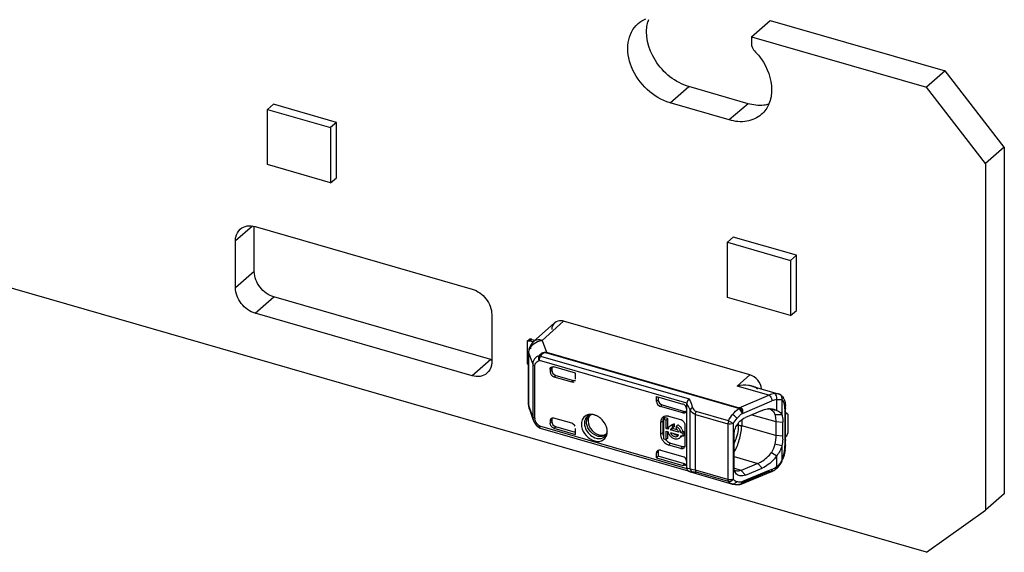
# Model space of a CAD drawing. Header units: millimetres. Extents: x 0 to 210, y 0 to 297.
# Tile 35 of 49: x 131.45 to 134.34, y 211.21 to 212.77. Entities that reach past the tile are written whole.
import ezdxf

# ---------------------------------------------------------------- set-up
doc = ezdxf.new("R2010")
doc.units = ezdxf.units.MM
doc.header["$LTSCALE"] = 19.36
doc.layers.get('0').update_dxf_attribs({"linetype": 'CONTINUOUS'})

msp = doc.modelspace()

# ---------------------------------------------------------------- linework, layer by layer
at = {"color": 7, "linetype": 'Continuous'}
for p, q in [((133.597889, 212.721439), (133.652889, 212.76907)), ((133.652889, 212.76907), (134.165287, 212.621154)), ((133.597889, 212.721439), (134.110287, 212.573522)), ((133.597889, 212.721439), (133.597889, 212.699788)), ((134.165287, 212.621154), (134.110287, 212.573522)), ((134.338492, 212.397949), (134.165287, 212.621154)), ((133.587936, 212.525126), (133.414732, 212.575126)), ((134.283492, 212.350317), (134.110287, 212.573522)), ((132.19758, 212.523304), (132.180247, 212.508293)), ((132.382332, 212.469971), (132.19758, 212.523304)), ((133.532936, 212.477495), (133.359732, 212.527495)), ((132.180247, 212.508293), (132.364999, 212.45496)), ((132.180247, 212.346635), (132.180247, 212.508293)), ((132.382332, 212.469971), (132.364999, 212.45496)), ((132.364999, 212.45496), (132.364999, 212.293302)), ((132.382332, 212.308313), (132.382332, 212.469971)), ((134.110287, 211.210976), (129.989449, 212.400559)), ((134.338492, 212.397949), (134.283492, 212.350317)), ((134.338492, 212.397949), (134.338492, 211.381812)), ((132.364999, 212.293302), (132.180247, 212.346635)), ((134.283492, 212.350317), (134.283492, 211.334181)), ((132.364999, 212.293302), (132.382332, 212.308313)), ((132.141674, 212.033299), (132.141674, 212.1653)), ((132.144409, 212.1653), (132.779495, 211.981967)), ((132.086674, 211.985668), (132.086674, 212.124232)), ((133.54473, 212.134416), (133.527397, 212.119404)), ((133.527397, 212.119404), (133.712149, 212.066071)), ((133.527397, 211.957746), (133.527397, 212.119404)), ((133.729482, 212.081082), (133.54473, 212.134416)), ((133.729482, 212.081082), (133.712149, 212.066071)), ((133.729482, 211.919424), (133.729482, 212.081082)), ((133.712149, 212.066071), (133.712149, 211.904413)), ((132.834495, 211.775564), (132.199409, 211.958898)), ((133.712149, 211.904413), (133.527397, 211.957746)), ((132.779495, 211.727933), (132.144409, 211.911266)), ((132.83723, 211.907566), (132.83723, 211.769001)), ((133.712149, 211.904413), (133.729482, 211.919424)), ((133.570751, 211.62016), (133.570987, 211.617748)), ((133.570991, 211.617473), (133.572363, 211.620542)), ((133.572363, 211.620542), (133.573, 211.623626)), ((133.570895, 211.418099), (133.571554, 211.417419)), ((133.567347, 211.410947), (133.56807, 211.411485)), ((133.56801, 211.41116), (133.568837, 211.411783)), ((133.56807, 211.411485), (133.568749, 211.412185)), ((133.568749, 211.412185), (133.569504, 211.413265)), ((133.568837, 211.411783), (133.569619, 211.412727)), ((134.338492, 211.381812), (134.283492, 211.334181)), ((134.110287, 211.210976), (134.283492, 211.334181))]:
    msp.add_line(p, q, dxfattribs=at)
at = {"color": 9, "linetype": 'Continuous'}
for p, q in [((133.359732, 212.527495), (133.414732, 212.575126)), ((133.587936, 212.525126), (133.532936, 212.477495)), ((132.086674, 212.124232), (132.136136, 212.167067)), ((132.141674, 212.033299), (132.086674, 211.985668)), ((132.144409, 211.911266), (132.199409, 211.958898)), ((132.954916, 211.834621), (132.949916, 211.830291)), ((132.985174, 211.831793), (132.99723, 211.797216)), ((132.945925, 211.793747), (132.957131, 211.761973)), ((132.945925, 211.640154), (132.945925, 211.793747)), ((133.560904, 211.63251), (132.995772, 211.795649)), ((132.99723, 211.797216), (133.562358, 211.634077)), ((132.834495, 211.775564), (132.779495, 211.727933)), ((133.408293, 211.64781), (132.976736, 211.77239)), ((132.980439, 211.785941), (133.41535, 211.660394)), ((132.957131, 211.761973), (132.957131, 211.608381)), ((132.963595, 211.603951), (132.963595, 211.75717)), ((133.007914, 211.746012), (133.012914, 211.750342)), ((133.012914, 211.744266), (133.007914, 211.739936)), ((133.019461, 211.725056), (133.024461, 211.729386)), ((133.076345, 211.714408), (133.071345, 211.710078)), ((133.556379, 211.698109), (133.593335, 211.730673)), ((133.66539, 211.676146), (133.666337, 211.675664)), ((133.562358, 211.634077), (133.649193, 211.671316)), ((133.671885, 211.626326), (133.671885, 211.658265)), ((133.67589, 211.6756), (133.675948, 211.675583)), ((133.681538, 211.673176), (133.67958, 211.673969)), ((133.681672, 211.672342), (133.67958, 211.673969)), ((133.686729, 211.658152), (133.686729, 211.614896)), ((132.957131, 211.608381), (132.945925, 211.640154)), ((133.331311, 211.638505), (133.336311, 211.642684)), ((133.401664, 211.623818), (133.396664, 211.619639)), ((133.418058, 211.45568), (133.418058, 211.62809)), ((133.530322, 211.596114), (133.435646, 211.623445)), ((133.561626, 211.633358), (133.560904, 211.63251)), ((133.695918, 211.631221), (133.695918, 211.522638)), ((132.957475, 211.607853), (132.957131, 211.608567)), ((132.963595, 211.603951), (132.961279, 211.604821)), ((133.007914, 211.595598), (133.012914, 211.599929)), ((133.012914, 211.593853), (133.007914, 211.589523)), ((133.331629, 211.591639), (133.338156, 211.595529)), ((133.434163, 211.614906), (133.528841, 211.587575)), ((133.434163, 211.451438), (133.434163, 211.614906)), ((133.544078, 211.588239), (133.530322, 211.596113)), ((133.571465, 211.617948), (133.565254, 211.61324)), ((133.569424, 211.59958), (133.569424, 211.581719)), ((133.598604, 211.613878), (133.669125, 211.593929)), ((133.669125, 211.593929), (133.689857, 211.591888)), ((132.976736, 211.581146), (133.408293, 211.456566)), ((132.97915, 211.574363), (132.979707, 211.574116)), ((133.413181, 211.449087), (132.980439, 211.574009)), ((133.019461, 211.574627), (133.024461, 211.578988)), ((133.338156, 211.560888), (133.331629, 211.556998)), ((133.528841, 211.587575), (133.528841, 211.424107)), ((133.544078, 211.588239), (133.544078, 211.424774)), ((133.559233, 211.582415), (133.554323, 211.581832)), ((133.559244, 211.589284), (133.559242, 211.583365)), ((133.569424, 211.581719), (133.569381, 211.580128)), ((133.669125, 211.553514), (133.569424, 211.581719)), ((133.689857, 211.551473), (133.669125, 211.553514)), ((133.35625, 211.52527), (133.36125, 211.531127)), ((133.395891, 211.521127), (133.390891, 211.51527)), ((133.403965, 211.52457), (133.404434, 211.525214)), ((133.686728, 211.523012), (133.686728, 211.47979)), ((133.695522, 211.514358), (133.695918, 211.522638)), ((133.547015, 211.491797), (133.616322, 211.471185)), ((133.671886, 211.461996), (133.671886, 211.493926)), ((133.401649, 211.470103), (133.396649, 211.465743)), ((133.415417, 211.448442), (133.414307, 211.448762)), ((133.418058, 211.455678), (133.415073, 211.455757)), ((133.415417, 211.448442), (133.419131, 211.446766)), ((133.418058, 211.45568), (133.431724, 211.452131)), ((133.432774, 211.446129), (133.435647, 211.445463)), ((133.528841, 211.424107), (133.434163, 211.451438)), ((133.530322, 211.418132), (133.435647, 211.445463)), ((133.54607, 211.459818), (133.547075, 211.458685)), ((133.567407, 211.450835), (133.546516, 211.457048)), ((133.649192, 211.447266), (133.572683, 211.415872)), ((133.629349, 211.4577), (133.616323, 211.471184)), ((133.657829, 211.453955), (133.660216, 211.454921)), ((133.569424, 211.413734), (133.570635, 211.416606)), ((133.542726, 211.411072), (133.542815, 211.411046)), ((133.566213, 211.410589), (133.567922, 211.411793)), ((133.567922, 211.411793), (133.568716, 211.412678))]:
    msp.add_line(p, q, dxfattribs=at)
at = {"color": 6, "linetype": 'Continuous'}
for p, q in [((132.958573, 211.827151), (133.021236, 211.883491)), ((133.047847, 211.888142), (132.985174, 211.831793)), ((133.593335, 211.730673), (133.047847, 211.888142)), ((132.941256, 211.829904), (132.947923, 211.835677)), ((132.941256, 211.829904), (132.941256, 211.763509)), ((132.948545, 211.835732), (132.947923, 211.835677)), ((132.949916, 211.830291), (132.958744, 211.827742)), ((132.954916, 211.834621), (132.963973, 211.832006)), ((132.945318, 211.643441), (132.945318, 211.797407)), ((133.007914, 211.746027), (133.007914, 211.739936)), ((133.012914, 211.750342), (133.012914, 211.744266)), ((133.08297, 211.735907), (133.019461, 211.754241)), ((133.08297, 211.718269), (133.08297, 211.735907)), ((133.019461, 211.725056), (133.071421, 211.710056)), ((133.024461, 211.729386), (133.076345, 211.714408)), ((133.556378, 211.698109), (133.557059, 211.69825)), ((133.649193, 211.671316), (133.556379, 211.698109)), ((133.599484, 211.697657), (133.675948, 211.675583)), ((133.319683, 211.653154), (133.319683, 211.667559)), ((133.319683, 211.653154), (133.324835, 211.65744)), ((133.319759, 211.667552), (133.396664, 211.645352)), ((133.324835, 211.666087), (133.324835, 211.65744)), ((133.408293, 211.64781), (133.408211, 211.64677)), ((133.571465, 211.617948), (133.657828, 211.654509)), ((133.676728, 211.675345), (133.675889, 211.6756)), ((132.947637, 211.630018), (132.959009, 211.598151)), ((133.396664, 211.619639), (133.331311, 211.638505)), ((133.336311, 211.642684), (133.401664, 211.623818)), ((133.397891, 211.644918), (133.396664, 211.645352)), ((133.400333, 211.643599), (133.397891, 211.644918)), ((133.402681, 211.641741), (133.400333, 211.643599)), ((133.408138, 211.631679), (133.407565, 211.634237)), ((133.408211, 211.630471), (133.408138, 211.631679)), ((133.408211, 211.457653), (133.408211, 211.64677)), ((133.629285, 211.626865), (133.580317, 211.606138)), ((133.67197, 211.62659), (133.656652, 211.627917)), ((133.696661, 211.618092), (133.697191, 211.618874)), ((133.697191, 211.618874), (133.697578, 211.61983)), ((133.697578, 211.61983), (133.697702, 211.620753)), ((133.697705, 211.620753), (133.697705, 211.634555)), ((132.961488, 211.592571), (132.963276, 211.589514)), ((133.007914, 211.595598), (133.007914, 211.589508)), ((133.010731, 211.602346), (133.009696, 211.601228)), ((133.012914, 211.599929), (133.012914, 211.593853)), ((133.071421, 211.588813), (133.019461, 211.603812)), ((133.129173, 211.614847), (133.124122, 211.614744)), ((133.331629, 211.591639), (133.331629, 211.556998)), ((133.338156, 211.595529), (133.338156, 211.560888)), ((133.345036, 211.604743), (133.340036, 211.600413)), ((133.347686, 211.598205), (133.340036, 211.600413)), ((133.340036, 211.600413), (133.340036, 211.543371)), ((133.342903, 211.609181), (133.341236, 211.60838)), ((133.352686, 211.602535), (133.345036, 211.604743)), ((133.352686, 211.602535), (133.347686, 211.598205)), ((133.347686, 211.573509), (133.347686, 211.598205)), ((133.352686, 211.577839), (133.352686, 211.602535)), ((133.390891, 211.599153), (133.35625, 211.609153)), ((133.392369, 211.598636), (133.390891, 211.599153)), ((133.395212, 211.597148), (133.392369, 211.598636)), ((133.666317, 211.614914), (133.686731, 211.614989)), ((133.669125, 211.593929), (133.669125, 211.553514)), ((133.689857, 211.551473), (133.689857, 211.591888)), ((133.701365, 211.618177), (133.696661, 211.614104)), ((133.696661, 211.618092), (133.696661, 211.537263)), ((133.704698, 211.615291), (133.701365, 211.618177)), ((133.704698, 211.615291), (133.704698, 211.560442)), ((132.963276, 211.589514), (132.965351, 211.586515)), ((132.973177, 211.578101), (132.975025, 211.576546)), ((132.979705, 211.574109), (132.980439, 211.574009)), ((133.019461, 211.574627), (133.08297, 211.556294)), ((133.08297, 211.562098), (133.024461, 211.578988)), ((133.08297, 211.556294), (133.08297, 211.573932)), ((133.175605, 211.56123), (133.175749, 211.564469)), ((133.347686, 211.573509), (133.352686, 211.577839)), ((133.353598, 211.571802), (133.347686, 211.573509)), ((133.347686, 211.565859), (133.353598, 211.564152)), ((133.347686, 211.541163), (133.347686, 211.565859)), ((133.354724, 211.57725), (133.352686, 211.577839)), ((133.352686, 211.545493), (133.352686, 211.564152)), ((133.353598, 211.571802), (133.354812, 211.572854)), ((133.355748, 211.557758), (133.354114, 211.561992)), ((133.360744, 211.581292), (133.363815, 211.58236)), ((133.360768, 211.569732), (133.365768, 211.574062)), ((133.384617, 211.562848), (133.360768, 211.569732)), ((133.360768, 211.562082), (133.384617, 211.555198)), ((133.362972, 211.583793), (133.361652, 211.58265)), ((133.380717, 211.569747), (133.365768, 211.574062)), ((133.372914, 211.587053), (133.367914, 211.582723)), ((133.367914, 211.575419), (133.367914, 211.582723)), ((133.372914, 211.57975), (133.367914, 211.575419)), ((133.372914, 211.57975), (133.372914, 211.587053)), ((133.377471, 211.579964), (133.382471, 211.584294)), ((133.377471, 211.579964), (133.377471, 211.572661)), ((133.377471, 211.572661), (133.378375, 211.573444)), ((133.385831, 211.563899), (133.384617, 211.562848)), ((133.396787, 211.565108), (133.391787, 211.560778)), ((133.402771, 211.56338), (133.396787, 211.565108)), ((133.402771, 211.56338), (133.397771, 211.55905)), ((133.402771, 211.555731), (133.402771, 211.56338)), ((133.403965, 211.52457), (133.403965, 211.582305)), ((133.340036, 211.543371), (133.347686, 211.541163)), ((133.352686, 211.545493), (133.347686, 211.541163)), ((133.392413, 211.549797), (133.390631, 211.548253)), ((133.397771, 211.55905), (133.391787, 211.560778)), ((133.391787, 211.553128), (133.397771, 211.5514)), ((133.397771, 211.5514), (133.397771, 211.55905)), ((133.397771, 211.5514), (133.402771, 211.555731)), ((133.547015, 211.458725), (133.547015, 211.556871)), ((133.696661, 211.547709), (133.701365, 211.551782)), ((133.697702, 211.539773), (133.697536, 211.538759)), ((133.697705, 211.525971), (133.697705, 211.537263)), ((133.701365, 211.551782), (133.698866, 211.550557)), ((133.701365, 211.551782), (133.704698, 211.560442)), ((133.319683, 211.50227), (133.324835, 211.506556)), ((133.324835, 211.506556), (133.324835, 211.492262)), ((133.325584, 211.510307), (133.32492, 211.507912)), ((133.331311, 211.510316), (133.396664, 211.49145)), ((133.390891, 211.51527), (133.35625, 211.52527)), ((133.36125, 211.531127), (133.395891, 211.521127)), ((133.656652, 211.503692), (133.671963, 211.493886)), ((133.686733, 211.522997), (133.666306, 211.527644)), ((133.319683, 211.487976), (133.319683, 211.50227)), ((133.319683, 211.487976), (133.324835, 211.492262)), ((133.319683, 211.487961), (133.396652, 211.465742)), ((133.401649, 211.470103), (133.324759, 211.492299)), ((133.397891, 211.491017), (133.396664, 211.49145)), ((133.400334, 211.489697), (133.397891, 211.491017)), ((133.408211, 211.476568), (133.408138, 211.477776)), ((133.684745, 211.472305), (133.686964, 211.476788)), ((133.686964, 211.476788), (133.687477, 211.477969)), ((133.408137, 211.472684), (133.40757, 211.470352)), ((133.408211, 211.457653), (133.408293, 211.456566)), ((133.413175, 211.449065), (133.414215, 211.448676)), ((133.413233, 211.449051), (133.414618, 211.448428)), ((133.414215, 211.448676), (133.415417, 211.448442)), ((133.414618, 211.448428), (133.418303, 211.447021)), ((133.418303, 211.447021), (133.419799, 211.446557)), ((133.419797, 211.446558), (133.542726, 211.411072)), ((133.547111, 211.456167), (133.547015, 211.458725)), ((133.550869, 211.449736), (133.547948, 211.45087)), ((133.616322, 211.471185), (133.567407, 211.450835)), ((133.567409, 211.450837), (133.580341, 211.437266)), ((133.5675, 211.410906), (133.654318, 211.446525)), ((133.647005, 211.449518), (133.571465, 211.418048)), ((133.580341, 211.437266), (133.629349, 211.4577)), ((133.657829, 211.453955), (133.647005, 211.449518)), ((133.671447, 211.45654), (133.672901, 211.457706)), ((133.672901, 211.457706), (133.676266, 211.460809)), ((133.682212, 211.468129), (133.684745, 211.472305)), ((133.564701, 211.410102), (133.566186, 211.410453)), ((133.56611, 211.410431), (133.56709, 211.410763)), ((133.56709, 211.410763), (133.567769, 211.411036)), ((133.567769, 211.411036), (133.568487, 211.411366)), ((133.568487, 211.411366), (133.569442, 211.411903))]:
    msp.add_line(p, q, dxfattribs=at)
at = {"color": 9, "linetype": 'Continuous'}
msp.add_lwpolyline([(132.995772, 211.795649), (132.996012, 211.795946), (132.996254, 211.796229), (132.996496, 211.796498), (132.99674, 211.796752), (132.996985, 211.796991), (132.997231, 211.797216)], dxfattribs=at)
at = {"color": 6, "linetype": 'Continuous'}
for points in [[(133.68239, 211.672699), (133.679658, 211.674199), (133.676728, 211.675345)], [(132.959006, 211.59816), (132.959996, 211.595655), (132.961488, 211.592571)], [(132.965351, 211.586515), (132.967701, 211.583598), (132.970315, 211.580786), (132.973177, 211.578101)], [(133.676266, 211.460809), (133.679377, 211.464289), (133.682212, 211.468129)]]:
    msp.add_lwpolyline(points, dxfattribs=at)
at = {"color": 7, "linetype": 'Continuous'}
for centre, radius, start, end in [((133.388534, 212.738791), 0.097573, 160.594898, 164.175167), ((132.852193, 211.836843), 0.063784, 253.890327, 256.434047), ((133.549163, 211.617188), 0.021664, 31.108855, 34.934424), ((133.548225, 211.616619), 0.022762, 27.403321, 31.11637), ((133.557379, 211.419427), 0.013674, 348.13945, 354.543033), ((133.562213, 211.417457), 0.008782, 349.675041, 2.576072), ((133.564945, 211.414777), 0.004519, 277.26124, 293.678485), ((133.564832, 211.415283), 0.004992, 277.887158, 284.758624), ((133.564905, 211.415014), 0.004713, 284.730042, 301.700435), ((133.565805, 211.414941), 0.004376, 282.361184, 300.181075)]:
    msp.add_arc(centre, radius, start, end, dxfattribs=at)
at = {"color": 6, "linetype": 'Continuous'}
for centre, radius, start, end in [((132.945502, 211.82068), 0.010154, 106.903331, 114.716773), ((132.945588, 211.815333), 0.015571, 73.862021, 79.73687), ((132.942823, 211.79276), 0.043573, 73.885556, 75.318975), ((132.985412, 211.797398), 0.040094, 168.890811, 179.987033), ((132.957076, 211.778737), 0.021958, 223.913754, 228.581424), ((132.956492, 211.77804), 0.02105, 228.519219, 237.933238), ((133.015522, 211.747242), 0.007323, 125.438716, 130.687357), ((133.023268, 211.75033), 0.010353, 172.709496, 180.019385), ((133.016211, 211.74299), 0.011711, 73.884204, 80.425327), ((133.668907, 211.65164), 0.025006, 50.129338, 57.41262), ((133.667985, 211.650558), 0.026426, 42.78939, 50.098765), ((133.6602, 211.644932), 0.036069, 26.348177, 29.068299), ((132.985319, 211.643443), 0.040001, 180.003055, 199.494409), ((133.390698, 211.628496), 0.017832, 28.103416, 32.97807), ((133.3914, 211.62887), 0.017036, 23.142414, 28.106167), ((133.392375, 211.629283), 0.015977, 18.060827, 23.155406), ((133.56725, 211.622636), 0.012387, 112.985535, 118.428978), ((133.637879, 211.596024), 0.036745, 71.196293, 74.458819), ((133.638189, 211.596936), 0.035782, 59.008697, 71.196259), ((133.643476, 211.60671), 0.024686, 51.610297, 57.845667), ((133.645028, 211.608669), 0.022187, 44.787218, 51.609713), ((133.610426, 211.634608), 0.087278, 359.964752, 3.369055), ((133.015517, 211.596884), 0.007262, 125.563357, 131.224759), ((133.02327, 211.599932), 0.010356, 172.903219, 180.018305), ((133.01608, 211.592117), 0.012174, 73.872324, 80.182324), ((133.12665, 211.586753), 0.028093, 101.755123, 108.20272), ((133.145195, 211.596854), 0.025739, 161.702151, 168.163223), ((133.143428, 211.597439), 0.023877, 154.904071, 161.703905), ((133.127051, 211.584807), 0.03008, 95.588333, 101.747099), ((133.142094, 211.598058), 0.022406, 147.789251, 154.892239), ((133.141116, 211.59868), 0.021247, 138.389047, 147.802058), ((133.130877, 211.601974), 0.012197, 120.463922, 129.367341), ((133.127208, 211.578992), 0.035909, 84.200638, 86.863014), ((133.127085, 211.577752), 0.037155, 82.281232, 84.204896), ((133.126885, 211.576325), 0.038596, 78.923029, 82.272364), ((133.126373, 211.573789), 0.041183, 73.894102, 78.901128), ((133.125503, 211.570763), 0.044331, 69.128986, 73.899076), ((133.124402, 211.567879), 0.047418, 64.56396, 69.127656), ((133.122538, 211.564073), 0.051656, 55.885161, 64.510121), ((133.360274, 211.595543), 0.022118, 174.180996, 180.036272), ((133.348269, 211.593703), 0.016274, 118.023301, 125.406675), ((133.348451, 211.593371), 0.016653, 115.674152, 118.041001), ((133.348598, 211.59306), 0.016996, 110.824478, 115.665138), ((133.348785, 211.583326), 0.026884, 73.879937, 78.01527), ((133.385064, 211.580885), 0.019126, 27.941082, 32.9409), ((132.979087, 211.578644), 0.004063, 207.317729, 215.646836), ((133.130086, 211.56362), 0.045724, 10.099365, 14.783894), ((133.141146, 211.564295), 0.034597, 352.232225, 354.918206), ((133.368919, 211.568558), 0.015661, 160.525423, 168.04497), ((133.376261, 211.568445), 0.023067, 190.726536, 192.290379), ((133.377301, 211.568679), 0.024132, 192.306199, 196.086292), ((133.367752, 211.568972), 0.014423, 152.699522, 160.530196), ((133.366259, 211.56989), 0.012662, 115.970146, 135.903937), ((133.369427, 211.566676), 0.009182, 152.83828, 160.561591), ((133.371259, 211.57422), 0.012662, 125.958367, 144.417794), ((133.369053, 211.566868), 0.008762, 145.013234, 152.837689), ((133.368742, 211.567085), 0.008383, 136.906029, 145.012108), ((133.368542, 211.56727), 0.00811, 130.950431, 136.890572), ((133.367166, 211.567279), 0.015449, 95.047073, 102.526222), ((133.367298, 211.565809), 0.016925, 87.914867, 95.054463), ((133.369092, 211.565887), 0.009605, 97.042849, 104.537781), ((133.374092, 211.570217), 0.009605, 97.042849, 104.537781), ((133.364633, 211.556301), 0.026921, 56.279012, 61.518108), ((133.36699, 211.557736), 0.018237, 50.034667, 54.921473), ((133.369774, 211.560875), 0.02664, 57.812615, 61.533909), ((133.367667, 211.557735), 0.017709, 21.641607, 26.535323), ((133.368902, 211.558221), 0.016382, 16.405122, 21.654408), ((133.363551, 211.554428), 0.029032, 26.05852, 36.780736), ((133.365213, 211.555272), 0.027168, 21.740306, 25.999886), ((133.367782, 211.558216), 0.029973, 36.729556, 41.555392), ((133.366511, 211.555787), 0.025772, 16.428863, 21.745166), ((133.368319, 211.556314), 0.023889, 10.76962, 16.44307), ((133.368482, 211.558712), 0.029115, 26.93068, 36.771809), ((133.373009, 211.560562), 0.02421, 12.399413, 16.421534), ((133.374125, 211.560815), 0.023065, 10.727035, 12.381332), ((133.144664, 211.563676), 0.031023, 342.682899, 348.777817), ((133.142686, 211.564081), 0.033042, 348.757048, 352.23858), ((133.368776, 211.56074), 0.037893, 217.814713, 223.726827), ((133.381266, 211.57019), 0.028385, 205.97453, 210.679439), ((133.382093, 211.570681), 0.029347, 210.679701, 215.274943), ((133.378979, 211.567905), 0.019159, 217.176027, 227.06955), ((133.383895, 211.572153), 0.019042, 221.605574, 232.015311), ((133.383175, 211.571244), 0.017882, 232.039616, 237.215407), ((133.376483, 211.558055), 0.008619, 311.034861, 340.538014), ((133.37911, 211.555055), 0.012684, 301.899484, 317.964796), ((133.378896, 211.555242), 0.012968, 317.986494, 326.044415), ((133.378397, 211.555577), 0.01357, 326.048177, 333.637224), ((133.377544, 211.555995), 0.014519, 333.6551, 340.990473), ((133.38411, 211.559385), 0.012684, 301.899484, 317.964796), ((133.376424, 211.556382), 0.015704, 340.986306, 348.040021), ((133.383899, 211.55957), 0.012964, 317.985644, 325.917097), ((133.566779, 211.551579), 0.123079, 355.687438, 359.950889), ((133.694527, 211.539787), 0.003175, 359.749486, 9.710281), ((133.327828, 211.50272), 0.007939, 125.319236, 141.896315), ((133.334278, 211.506647), 0.009443, 172.301461, 179.650526), ((133.328309, 211.500206), 0.010547, 73.889305, 80.507145), ((133.39224, 211.524566), 0.011725, 352.903219, 0.018305), ((133.580652, 211.527289), 0.117101, 352.267745, 354.661064), ((133.58926, 211.526491), 0.108456, 354.657653, 357.212294), ((133.59928, 211.526015), 0.098425, 357.205033, 359.97433), ((133.390695, 211.474593), 0.017835, 28.101624, 32.97569), ((133.391399, 211.474968), 0.017037, 23.140781, 28.104362), ((133.570693, 211.527232), 0.126749, 337.128892, 337.766073), ((133.564398, 211.529726), 0.133519, 337.797673, 343.612406), ((133.400597, 211.472747), 0.007335, 296.755683, 311.08087), ((133.397438, 211.473946), 0.010773, 353.270468, 0.030325), ((133.557047, 211.470387), 0.021555, 253.344661, 259.522066), ((133.628507, 211.509348), 0.067919, 292.333212, 297.784518), ((133.62624, 211.51374), 0.072861, 297.751551, 300.347561), ((133.623618, 211.518143), 0.077986, 300.375309, 305.315639), ((133.620762, 211.522245), 0.082984, 305.287725, 307.643893), ((133.555213, 211.454737), 0.045416, 254.19873, 263.071824), ((133.555613, 211.458241), 0.048942, 263.102173, 271.677269), ((133.555545, 211.461726), 0.052427, 271.639899, 275.788004), ((133.555248, 211.464643), 0.055359, 275.789531, 279.82048)]:
    msp.add_arc(centre, radius, start, end, dxfattribs=at)
at = {"color": 9, "linetype": 'Continuous'}
for centre, radius, start, end in [((132.983548, 211.791507), 0.038085, 143.382362, 153.131899), ((133.676451, 211.663533), 0.010903, 57.093192, 62.186228), ((133.676318, 211.663328), 0.011148, 51.103229, 57.066434), ((133.233396, 211.542622), 0.203488, 29.764396, 30.784712), ((133.234686, 211.543359), 0.202001, 24.80052, 29.764728), ((132.992481, 211.610098), 0.03554, 199.643409, 202.238376), ((132.994098, 211.610764), 0.037289, 202.244637, 205.430725), ((132.982368, 211.60422), 0.018775, 180.820137, 186.222732), ((133.132056, 211.590704), 0.023779, 107.597825, 114.229477), ((133.132353, 211.589805), 0.024727, 105.299611, 107.624898), ((133.62482, 211.540541), 0.093984, 129.329606, 131.595874), ((133.003268, 211.614103), 0.04224, 217.29914, 220.784332), ((133.006973, 211.617298), 0.047131, 220.782662, 227.013542), ((133.005481, 211.615652), 0.04491, 226.974402, 230.203538), ((132.98042, 211.576443), 0.002434, 252.952235, 270.447794), ((133.547419, 211.583367), 0.011825, 355.400779, 359.992576), ((133.157055, 211.571517), 0.021279, 295.485608, 303.157478), ((133.157342, 211.571078), 0.020755, 303.159758, 318.79355), ((133.635791, 211.504628), 0.056668, 332.732747, 334.008931), ((133.579907, 211.524844), 0.115933, 337.131288, 339.370743), ((133.575676, 211.52645), 0.120459, 339.364861, 341.521007), ((133.42433, 211.462247), 0.01633, 251.437966, 253.883902), ((133.423836, 211.460513), 0.014527, 253.859291, 258.082861), ((133.430308, 211.45704), 0.011834, 238.583219, 245.651769), ((133.376739, 211.253998), 0.205621, 73.783188, 74.489954), ((133.630375, 211.515876), 0.068016, 305.201487, 307.611477), ((133.646066, 211.49832), 0.04459, 315.201824, 320.170959), ((133.563395, 211.477281), 0.059779, 274.675781, 277.189549), ((133.556263, 211.420768), 0.014963, 343.849478, 349.242247), ((133.562502, 211.484711), 0.067262, 277.152499, 277.65787), ((133.563723, 211.415633), 0.005623, 275.024628, 288.79107), ((133.56364, 211.415893), 0.005896, 288.795941, 295.873875), ((133.561468, 211.418285), 0.009163, 322.275032, 325.681497), ((133.560632, 211.418853), 0.010174, 325.694264, 329.793881)]:
    msp.add_arc(centre, radius, start, end, dxfattribs=at)
at = {"color": 6, "linetype": 'Continuous'}
for centre, major_axis, ratio, start_param, end_param in [((133.071421, 211.721603), (0.008732, -0.010078), 0.74998365, -0.85734113, -0.18243634), ((133.593335, 211.696031), (-0.026185, 0.030239), 0.75000408, 3.95375145, 5.42617517), ((133.396664, 211.631188), (-0.008727, 0.010082), 0.75001629, -3.99839538, -2.42759905), ((133.699371, 211.614904), (0.016591, -0.00758), 0.20871215, 1.5459568, 1.63155205), ((133.071421, 211.577266), (0.008732, -0.010078), 0.74998365, 7.5410239, 8.56743683)]:
    msp.add_ellipse(centre, major_axis=major_axis, ratio=ratio, start_param=start_param, end_param=end_param, dxfattribs=at)
at = {"color": 7, "linetype": 'Continuous'}
for points in [[(133.265898, 212.759975), (133.272573, 212.765756), (133.280311, 212.770469), (133.288474, 212.773835)], [(133.597889, 212.699788), (133.597889, 212.693715), (133.600479, 212.6875), (133.604194, 212.682695)], [(133.562358, 211.634078), (133.564188, 211.632982), (133.565701, 211.631342), (133.566923, 211.629594)], [(133.571196, 211.630632), (133.569387, 211.633198), (133.565382, 211.635064), (133.562414, 211.63404)], [(133.568432, 211.627095), (133.569554, 211.624931), (133.570356, 211.622565), (133.570751, 211.62016)], [(133.573, 211.623626), (133.573197, 211.626029), (133.572585, 211.628661), (133.571196, 211.630632)], [(133.570895, 211.418099), (133.570733, 211.416412), (133.570264, 211.414703), (133.569418, 211.413236)], [(133.569504, 211.413265), (133.570108, 211.414294), (133.570515, 211.415449), (133.570761, 211.416616)]]:
    msp.add_open_spline(points, degree=3, dxfattribs=at)
for points, knots in [([(133.359732, 212.527495), (133.334864, 212.534673), (133.287951, 212.563301), (133.242804, 212.627879), (133.228791, 212.701623), (133.250173, 212.746357), (133.265898, 212.759975)], [0, 0, 0, 0, 0.26480299, 0.53896999, 0.78717908, 1, 1, 1, 1]), ([(133.414732, 212.575126), (133.374814, 212.586649), (133.30679, 212.640804), (133.284138, 212.728304), (133.29466, 212.765399)], [0, 0, 0, 0, 0.51865971, 1, 1, 1, 1]), ([(133.604194, 212.682695), (133.612318, 212.674654), (133.64031, 212.64162), (133.657067, 212.597713), (133.657067, 212.565792)], [0, 0, 0, 0, 0.26367429, 1, 1, 1, 1]), ([(133.657067, 212.565792), (133.657067, 212.551844), (133.652539, 212.524601), (133.636502, 212.501704), (133.62677, 212.493275)], [0, 0, 0, 0, 0.52000045, 1, 1, 1, 1]), ([(133.648691, 212.523472), (133.644009, 212.522196), (133.623896, 212.518385), (133.602881, 212.520812), (133.587936, 212.525126)], [0, 0, 0, 0, 0.2377985, 1, 1, 1, 1]), ([(133.62677, 212.493275), (133.61505, 212.483125), (133.583295, 212.469163), (133.549497, 212.472714), (133.532936, 212.477495)], [0, 0, 0, 0, 0.47353755, 1, 1, 1, 1]), ([(132.100766, 212.157961), (132.106217, 212.162682), (132.120987, 212.169176), (132.136707, 212.167524), (132.144409, 212.1653)], [0, 0, 0, 0, 0.473538, 1, 1, 1, 1]), ([(132.086674, 212.124232), (132.086674, 212.127574), (132.087663, 212.139921), (132.093923, 212.152035), (132.100766, 212.157961)], [0, 0, 0, 0, 0.26962559, 1, 1, 1, 1]), ([(132.199409, 211.958898), (132.183428, 211.963511), (132.15511, 211.984269), (132.141674, 212.017055), (132.141674, 212.033299)], [0, 0, 0, 0, 0.50591334, 1, 1, 1, 1]), ([(132.144409, 211.911266), (132.128428, 211.915879), (132.10011, 211.936637), (132.086674, 211.969423), (132.086674, 211.985668)], [0, 0, 0, 0, 0.50591334, 1, 1, 1, 1]), ([(132.779495, 211.981967), (132.795475, 211.977354), (132.823793, 211.956596), (132.83723, 211.923811), (132.83723, 211.907566)], [0, 0, 0, 0, 0.50591285, 1, 1, 1, 1]), ([(132.83723, 211.769001), (132.83723, 211.765659), (132.83624, 211.753312), (132.829981, 211.741198), (132.823138, 211.735272)], [0, 0, 0, 0, 0.26962513, 1, 1, 1, 1]), ([(132.823138, 211.735272), (132.817687, 211.730552), (132.802917, 211.724058), (132.787197, 211.725709), (132.779495, 211.727933)], [0, 0, 0, 0, 0.473538, 1, 1, 1, 1]), ([(133.571554, 211.417419), (133.572007, 211.416931), (133.572847, 211.416193), (133.572837, 211.414902), (133.572574, 211.414593)], [0, 0, 0, 0, 0.62152465, 1, 1, 1, 1]), ([(133.569418, 211.413236), (133.569119, 211.412719), (133.568452, 211.411779), (133.567532, 211.411064), (133.567048, 211.410816)], [0, 0, 0, 0, 0.52330325, 1, 1, 1, 1]), ([(133.569619, 211.412727), (133.569917, 211.413173), (133.570433, 211.414186), (133.570744, 211.415278), (133.57085, 211.41586)], [0, 0, 0, 0, 0.47530446, 1, 1, 1, 1])]:
    msp.add_open_spline(points, degree=3, knots=knots, dxfattribs=at)
at = {"color": 6, "linetype": 'Continuous'}
for points, knots in [([(133.021635, 211.88304), (133.017666, 211.879559), (133.013766, 211.872694), (133.013098, 211.865479), (133.013098, 211.863533)], [0, 0, 0, 0, 0.73063843, 1, 1, 1, 1]), ([(133.047968, 211.888107), (133.045543, 211.888815), (133.036517, 211.890517), (133.026623, 211.887415), (133.021635, 211.88304)], [0, 0, 0, 0, 0.27571307, 1, 1, 1, 1]), ([(133.013752, 211.754351), (133.013562, 211.753928), (133.013244, 211.753041), (133.013059, 211.752116), (133.012998, 211.751644)], [0, 0, 0, 0, 0.49316855, 1, 1, 1, 1]), ([(133.599476, 211.697721), (133.596237, 211.698638), (133.582235, 211.701332), (133.567689, 211.700423), (133.557059, 211.69825)], [0, 0, 0, 0, 0.23680196, 1, 1, 1, 1]), ([(133.671885, 211.626326), (133.673571, 211.625798), (133.67975, 211.624135), (133.684609, 211.619009), (133.686729, 211.614928)], [0, 0, 0, 0, 0.27754771, 1, 1, 1, 1]), ([(133.013739, 211.603924), (133.013551, 211.603501), (133.013235, 211.60261), (133.013053, 211.601684), (133.012994, 211.601211)], [0, 0, 0, 0, 0.49315985, 1, 1, 1, 1]), ([(133.117875, 211.613441), (133.112637, 211.611715), (133.102662, 211.604227), (133.099887, 211.592284), (133.099887, 211.586369)], [0, 0, 0, 0, 0.4824467, 1, 1, 1, 1]), ([(133.120004, 211.602133), (133.118014, 211.592674), (133.124291, 211.571356), (133.141273, 211.558063), (133.151151, 211.555212)], [0, 0, 0, 0, 0.48456911, 1, 1, 1, 1]), ([(133.547015, 211.556871), (133.547112, 211.560211), (133.549065, 211.574184), (133.55655, 211.587195), (133.564085, 211.594797)], [0, 0, 0, 0, 0.23789874, 1, 1, 1, 1]), ([(133.666336, 211.614906), (133.666819, 211.613405), (133.668579, 211.606546), (133.669134, 211.599421), (133.669134, 211.593926)], [0, 0, 0, 0, 0.22295788, 1, 1, 1, 1]), ([(133.686729, 211.614896), (133.687258, 211.613251), (133.689289, 211.605751), (133.689857, 211.597919), (133.689857, 211.591888)], [0, 0, 0, 0, 0.22272258, 1, 1, 1, 1]), ([(133.099887, 211.586369), (133.099887, 211.576669), (133.10747, 211.55682), (133.129673, 211.537619), (133.158717, 211.533092), (133.171988, 211.547105), (133.174281, 211.554442)], [0, 0, 0, 0, 0.26813831, 0.54796308, 0.78750363, 1, 1, 1, 1]), ([(133.171337, 211.555751), (133.171853, 211.556223), (133.174107, 211.558675), (133.175324, 211.561955), (133.175798, 211.564526)], [0, 0, 0, 0, 0.21111523, 1, 1, 1, 1]), ([(133.151151, 211.555212), (133.153105, 211.554648), (133.160391, 211.553151), (133.16848, 211.554634), (133.173004, 211.557619)], [0, 0, 0, 0, 0.27282011, 1, 1, 1, 1]), ([(133.380679, 211.542399), (133.378728, 211.542084), (133.369911, 211.542366), (133.361994, 211.548275), (133.358135, 211.553733)], [0, 0, 0, 0, 0.22823577, 1, 1, 1, 1]), ([(133.696685, 211.542272), (133.696933, 211.541979), (133.697354, 211.54137), (133.697598, 211.540666), (133.697657, 211.540322)], [0, 0, 0, 0, 0.52402124, 1, 1, 1, 1]), ([(133.390891, 211.51527), (133.391995, 211.514951), (133.396033, 211.514196), (133.400642, 211.516184), (133.402272, 211.518656)], [0, 0, 0, 0, 0.27955778, 1, 1, 1, 1]), ([(133.616344, 211.471179), (133.620131, 211.472648), (133.635776, 211.480456), (133.64867, 211.493094), (133.656617, 211.503822)], [0, 0, 0, 0, 0.23325132, 1, 1, 1, 1]), ([(133.671886, 211.493926), (133.669071, 211.489787), (133.657463, 211.475086), (133.642039, 211.463046), (133.62936, 211.457751)], [0, 0, 0, 0, 0.26702382, 1, 1, 1, 1]), ([(133.580517, 211.437272), (133.575434, 211.435318), (133.564851, 211.432928), (133.554817, 211.4385), (133.551942, 211.442339)], [0, 0, 0, 0, 0.53172003, 1, 1, 1, 1])]:
    msp.add_open_spline(points, degree=3, knots=knots, dxfattribs=at)
for points in [[(132.94255, 211.830396), (132.944405, 211.830961), (132.946454, 211.830999), (132.948363, 211.830655)], [(132.958575, 211.827153), (132.952296, 211.821507), (132.947698, 211.813409), (132.946069, 211.805123)], [(132.953866, 211.83491), (132.952129, 211.835365), (132.950338, 211.835795), (132.948545, 211.835732)], [(133.007914, 211.746027), (133.007914, 211.748473), (133.008893, 211.7512), (133.010748, 211.752795)], [(133.007914, 211.739936), (133.007914, 211.733658), (133.013429, 211.726797), (133.019461, 211.725056)], [(133.011276, 211.753208), (133.01318, 211.754563), (133.015854, 211.754926), (133.018158, 211.754538)], [(133.012914, 211.744266), (133.012914, 211.737988), (133.018429, 211.731127), (133.024461, 211.729386)], [(133.07627, 211.71443), (133.078169, 211.713882), (133.080308, 211.713773), (133.082198, 211.714351)], [(133.616075, 211.688862), (133.611485, 211.693135), (133.605511, 211.696011), (133.599476, 211.697721)], [(133.66539, 211.676147), (133.659939, 211.675639), (133.654558, 211.673909), (133.649627, 211.671528)], [(133.319683, 211.653414), (133.319683, 211.647133), (133.325201, 211.640269), (133.331236, 211.638527)], [(133.324835, 211.65718), (133.325031, 211.650999), (133.330445, 211.644377), (133.336387, 211.642662)], [(133.41535, 211.660394), (133.411853, 211.657093), (133.409079, 211.652554), (133.408293, 211.64781)], [(133.687378, 211.66851), (133.689068, 211.666688), (133.690519, 211.664628), (133.691727, 211.662457)], [(133.692523, 211.660941), (133.694274, 211.657406), (133.695469, 211.653578), (133.696271, 211.649716)], [(133.696271, 211.649716), (133.696952, 211.646432), (133.697355, 211.643085), (133.697554, 211.639738)], [(132.947618, 211.630072), (132.946499, 211.633226), (132.945928, 211.636621), (132.945925, 211.639967)], [(133.401664, 211.623818), (133.403431, 211.623308), (133.405394, 211.623177), (133.407178, 211.623624)], [(133.405656, 211.638202), (133.404818, 211.639495), (133.403808, 211.64069), (133.402681, 211.641741)], [(133.629301, 211.626789), (133.633879, 211.628749), (133.638703, 211.63025), (133.643616, 211.631067)], [(133.643616, 211.631067), (133.647264, 211.631674), (133.651002, 211.631911), (133.654693, 211.631674)], [(133.654693, 211.631674), (133.660682, 211.63129), (133.666816, 211.629539), (133.671885, 211.626326)], [(133.660774, 211.624299), (133.663335, 211.621714), (133.66522, 211.61837), (133.666336, 211.614906)], [(133.697702, 211.620753), (133.697708, 211.622149), (133.696727, 211.623523), (133.695638, 211.624395)], [(133.009696, 211.601228), (133.008512, 211.599656), (133.007914, 211.597567), (133.007914, 211.595598)], [(133.018155, 211.604113), (133.01586, 211.604509), (133.013188, 211.604147), (133.011293, 211.602792)], [(133.012914, 211.593868), (133.012914, 211.58759), (133.018429, 211.580729), (133.024461, 211.578988)], [(133.132064, 211.614546), (133.129517, 211.614401), (133.126891, 211.613782), (133.124693, 211.612487)], [(133.160686, 211.59908), (133.157915, 211.601973), (133.154829, 211.604597), (133.15151, 211.60684)], [(133.17176, 211.582553), (133.169109, 211.588632), (133.165272, 211.594291), (133.160686, 211.59908)], [(133.333514, 211.600545), (133.332218, 211.597801), (133.331629, 211.594674), (133.331629, 211.591639)], [(133.33884, 211.606967), (133.336574, 211.605355), (133.334702, 211.60306), (133.333514, 211.600545)], [(133.339158, 211.60197), (133.338706, 211.600618), (133.338415, 211.599204), (133.33827, 211.597785)], [(133.34446, 211.609565), (133.342014, 211.607681), (133.340137, 211.604899), (133.339158, 211.60197)], [(133.349074, 211.610156), (133.346864, 211.61012), (133.344621, 211.609732), (133.342555, 211.608946)], [(133.354368, 211.609624), (133.352633, 211.609992), (133.350847, 211.610184), (133.349074, 211.610156)], [(133.401115, 211.591286), (133.399607, 211.593613), (133.397546, 211.595651), (133.395212, 211.597148)], [(133.403965, 211.582305), (133.403965, 211.584906), (133.403179, 211.587549), (133.40196, 211.589847)], [(133.564085, 211.594797), (133.568739, 211.599492), (133.574246, 211.603562), (133.580301, 211.606217)], [(132.979704, 211.574104), (132.97826, 211.574486), (132.976656, 211.575063), (132.975785, 211.576277)], [(133.019461, 211.574627), (133.013429, 211.576369), (133.007914, 211.583229), (133.007914, 211.589508)], [(133.174296, 211.575288), (133.173642, 211.577768), (133.172785, 211.580202), (133.17176, 211.582553)], [(133.175749, 211.564469), (133.175749, 211.566869), (133.17552, 211.569276), (133.175101, 211.571638)], [(133.338156, 211.560888), (133.338156, 211.559328), (133.338314, 211.557762), (133.338604, 211.556229)], [(133.354936, 211.575587), (133.355523, 211.576721), (133.356277, 211.577784), (133.357166, 211.578701)], [(133.360768, 211.562082), (133.361375, 211.560015), (133.362412, 211.558045), (133.363714, 211.556328)], [(133.366681, 211.575184), (133.365426, 211.574858), (133.364206, 211.574245), (133.363226, 211.573395)], [(133.363827, 211.584471), (133.3653, 211.58554), (133.367039, 211.586294), (133.368815, 211.586691)], [(133.368815, 211.586691), (133.370154, 211.58699), (133.371543, 211.587102), (133.372914, 211.587053)], [(133.38351, 211.565646), (133.382359, 211.567955), (133.380682, 211.570057), (133.378704, 211.571713)], [(133.379578, 211.578693), (133.382346, 211.576848), (133.384815, 211.574477), (133.386804, 211.571811)], [(133.383964, 211.583421), (133.38628, 211.581964), (133.388396, 211.580145), (133.390211, 211.578099)], [(133.39444, 211.571899), (133.395168, 211.57046), (133.395776, 211.568952), (133.396231, 211.567406)], [(133.331629, 211.556998), (133.331629, 211.552729), (133.332751, 211.5484), (133.334548, 211.544527)], [(133.334548, 211.544527), (133.335703, 211.542039), (133.337159, 211.539674), (133.33884, 211.537507)], [(133.338604, 211.556229), (133.338925, 211.554531), (133.339409, 211.552859), (133.340025, 211.551245)], [(133.341393, 211.534546), (133.345429, 211.530327), (133.350641, 211.526889), (133.35625, 211.52527)], [(133.345612, 211.541741), (133.347576, 211.539368), (133.349868, 211.537228), (133.352386, 211.535455)], [(133.352386, 211.535455), (133.355074, 211.533561), (133.358091, 211.532039), (133.36125, 211.531127)], [(133.36593, 211.553877), (133.367294, 211.552607), (133.368868, 211.551523), (133.370561, 211.550744)], [(133.370561, 211.550744), (133.374076, 211.549126), (133.379222, 211.549014), (133.382142, 211.551553)], [(133.373492, 211.55621), (133.375192, 211.555116), (133.377126, 211.554294), (133.379117, 211.553942)], [(133.379117, 211.553942), (133.380789, 211.553647), (133.382589, 211.553689), (133.384204, 211.554217)], [(133.385809, 211.544284), (133.384262, 211.543321), (133.382478, 211.542688), (133.380679, 211.542399)], [(133.669125, 211.553514), (133.669125, 211.544837), (133.668083, 211.53613), (133.666325, 211.527632)], [(133.689509, 211.542324), (133.689025, 211.535838), (133.688044, 211.529381), (133.686728, 211.523012)], [(133.32156, 211.507597), (133.320368, 211.50608), (133.319696, 211.50405), (133.319683, 211.502121)], [(133.330048, 211.510608), (133.327762, 211.51099), (133.32513, 211.510538), (133.323238, 211.509198)], [(133.395891, 211.521127), (133.398398, 211.520403), (133.401469, 211.52051), (133.403681, 211.521894)], [(133.402272, 211.518656), (133.403142, 211.519975), (133.403679, 211.521549), (133.403875, 211.523117)], [(133.666325, 211.527632), (133.664548, 211.519247), (133.66133, 211.510981), (133.656617, 211.503822)], [(133.686728, 211.522997), (133.683875, 211.512498), (133.679034, 211.502129), (133.671886, 211.493927)], [(133.696688, 211.511533), (133.695796, 211.504952), (133.69437, 211.498426), (133.692493, 211.492055)], [(133.405656, 211.4843), (133.404282, 211.48642), (133.402439, 211.488301), (133.400334, 211.489697)], [(133.408138, 211.477776), (133.407982, 211.479111), (133.407593, 211.480427), (133.407065, 211.481663)], [(133.403899, 211.466197), (133.401738, 211.465106), (133.398977, 211.46507), (133.396652, 211.465742)], [(133.401646, 211.470104), (133.403498, 211.469569), (133.405577, 211.469462), (133.407428, 211.47)], [(133.40757, 211.470352), (133.407116, 211.469169), (133.406372, 211.468051), (133.405417, 211.467218)], [(133.408293, 211.456566), (133.408739, 211.45362), (133.410484, 211.450351), (133.413179, 211.449079)], [(133.551942, 211.442339), (133.549015, 211.446247), (133.54745, 211.451296), (133.547111, 211.456167)], [(133.567379, 211.450843), (133.562991, 211.448941), (133.557829, 211.448318), (133.553127, 211.449191)], [(133.542815, 211.411046), (133.548614, 211.409391), (133.554995, 211.409467), (133.560903, 211.410675)]]:
    msp.add_open_spline(points, degree=3, dxfattribs=at)
at = {"color": 9, "linetype": 'Continuous'}
for points, knots in [([(132.958575, 211.827153), (132.95462, 211.823597), (132.951034, 211.816466), (132.950494, 211.809213), (132.950504, 211.807255)], [0, 0, 0, 0, 0.73090873, 1, 1, 1, 1]), ([(132.985252, 211.831863), (132.982796, 211.832565), (132.973748, 211.834336), (132.963551, 211.831625), (132.958577, 211.827154)], [0, 0, 0, 0, 0.27638396, 1, 1, 1, 1]), ([(132.995772, 211.795649), (132.994094, 211.795828), (132.987575, 211.795254), (132.982897, 211.789839), (132.980439, 211.785941)], [0, 0, 0, 0, 0.2681263, 1, 1, 1, 1]), ([(132.976008, 211.787009), (132.970803, 211.785094), (132.960898, 211.778729), (132.957145, 211.767288), (132.957131, 211.761786)], [0, 0, 0, 0, 0.50201557, 1, 1, 1, 1]), ([(132.963595, 211.75717), (132.963619, 211.760784), (132.966511, 211.768191), (132.973347, 211.771512), (132.976736, 211.77239)], [0, 0, 0, 0, 0.50788314, 1, 1, 1, 1]), ([(133.41535, 211.660394), (133.41628, 211.658468), (133.420063, 211.650236), (133.423218, 211.641727), (133.425429, 211.635171)], [0, 0, 0, 0, 0.23615759, 1, 1, 1, 1]), ([(133.649194, 211.671315), (133.650442, 211.670568), (133.655216, 211.666158), (133.657857, 211.659488), (133.657828, 211.654511)], [0, 0, 0, 0, 0.22608759, 1, 1, 1, 1]), ([(133.671882, 211.658265), (133.673051, 211.66302), (133.672058, 211.670309), (133.667547, 211.674943), (133.666337, 211.675664)], [0, 0, 0, 0, 0.77663428, 1, 1, 1, 1]), ([(133.671885, 211.658265), (133.673382, 211.658474), (133.678279, 211.659037), (133.683457, 211.659245), (133.686729, 211.658142)], [0, 0, 0, 0, 0.30446938, 1, 1, 1, 1]), ([(133.694369, 211.645395), (133.694006, 211.646843), (133.692552, 211.651594), (133.689695, 211.656256), (133.686729, 211.658152)], [0, 0, 0, 0, 0.29783558, 1, 1, 1, 1]), ([(133.425429, 211.635172), (133.424535, 211.634665), (133.421685, 211.632815), (133.418928, 211.630334), (133.418058, 211.62809)], [0, 0, 0, 0, 0.29925691, 1, 1, 1, 1]), ([(133.570046, 211.621656), (133.568829, 211.625265), (133.566377, 211.629936), (133.562311, 211.632761), (133.561373, 211.633355)], [0, 0, 0, 0, 0.77428284, 1, 1, 1, 1]), ([(133.117767, 211.609672), (133.113361, 211.606259), (133.109219, 211.59883), (133.108583, 211.59122), (133.108583, 211.589153)], [0, 0, 0, 0, 0.72950033, 1, 1, 1, 1]), ([(133.138812, 211.554671), (133.130336, 211.559319), (133.116866, 211.573287), (133.113591, 211.593388), (133.1164, 211.601539)], [0, 0, 0, 0, 0.52858143, 1, 1, 1, 1]), ([(133.555074, 211.603465), (133.55436, 211.604461), (133.550719, 211.608762), (133.546444, 211.612527), (133.542809, 211.615007)], [0, 0, 0, 0, 0.2179553, 1, 1, 1, 1]), ([(132.976735, 211.581147), (132.976393, 211.580587), (132.975777, 211.579316), (132.974282, 211.577199), (132.975039, 211.576566)], [0, 0, 0, 0, 0.3995513, 1, 1, 1, 1]), ([(132.975039, 211.576566), (132.975137, 211.576484), (132.975518, 211.576454), (132.975821, 211.576601), (132.976008, 211.576696)], [0, 0, 0, 0, 0.37983459, 1, 1, 1, 1]), ([(132.976735, 211.581147), (132.976735, 211.580362), (132.976856, 211.577993), (132.977721, 211.575206), (132.97915, 211.574363)], [0, 0, 0, 0, 0.32115442, 1, 1, 1, 1]), ([(133.108583, 211.589153), (133.108583, 211.585287), (133.111307, 211.569139), (133.123087, 211.55504), (133.133904, 211.549109)], [0, 0, 0, 0, 0.23861784, 1, 1, 1, 1]), ([(133.547017, 211.504277), (133.553776, 211.515303), (133.563579, 211.540303), (133.568672, 211.566551), (133.569381, 211.580128)], [0, 0, 0, 0, 0.48751531, 1, 1, 1, 1]), ([(133.133904, 211.549109), (133.141014, 211.54521), (133.157305, 211.540673), (133.171194, 211.551736), (133.173962, 211.558119)], [0, 0, 0, 0, 0.53820996, 1, 1, 1, 1]), ([(133.166212, 211.552309), (133.161895, 211.550249), (133.154914, 211.549475), (133.148521, 211.550845), (133.146825, 211.551335)], [0, 0, 0, 0, 0.73047357, 1, 1, 1, 1]), ([(133.687459, 211.477977), (133.687559, 211.478227), (133.687436, 211.47897), (133.687007, 211.479501), (133.686734, 211.479806)], [0, 0, 0, 0, 0.39663071, 1, 1, 1, 1]), ([(133.425429, 211.44626), (133.425832, 211.446344), (133.42826, 211.446738), (133.43076, 211.44649), (133.432774, 211.446129)], [0, 0, 0, 0, 0.16725959, 1, 1, 1, 1]), ([(133.657829, 211.453957), (133.657834, 211.45309), (133.657671, 211.450344), (133.65613, 211.447244), (133.654317, 211.446528)], [0, 0, 0, 0, 0.30780748, 1, 1, 1, 1]), ([(133.671448, 211.456532), (133.670507, 211.455816), (133.668337, 211.456252), (133.666834, 211.457039), (133.666333, 211.457337)], [0, 0, 0, 0, 0.66989523, 1, 1, 1, 1]), ([(133.671878, 211.46199), (133.672064, 211.461392), (133.672511, 211.459664), (133.672438, 211.457288), (133.671451, 211.456534)], [0, 0, 0, 0, 0.33545819, 1, 1, 1, 1]), ([(133.555081, 211.418779), (133.554477, 211.417426), (133.552026, 211.413097), (133.546238, 211.410058), (133.542815, 211.411047)], [0, 0, 0, 0, 0.29370264, 1, 1, 1, 1]), ([(133.560903, 211.410675), (133.561425, 211.410423), (133.562512, 211.410052), (133.563662, 211.409984), (133.564215, 211.410032)], [0, 0, 0, 0, 0.51071182, 1, 1, 1, 1])]:
    msp.add_open_spline(points, degree=3, knots=knots, dxfattribs=at)
for points in [[(132.952979, 211.814224), (132.957663, 211.820541), (132.964435, 211.825578), (132.971706, 211.828572)], [(132.971706, 211.828572), (132.975972, 211.830328), (132.980547, 211.831467), (132.985141, 211.831895)], [(132.945318, 211.797407), (132.945318, 211.796231), (132.945535, 211.795042), (132.945925, 211.793934)], [(132.945925, 211.793934), (132.94593, 211.796951), (132.946395, 211.799995), (132.947251, 211.802888)], [(132.947251, 211.802888), (132.947845, 211.804894), (132.94863, 211.806852), (132.949573, 211.80872)], [(132.98614, 211.79539), (132.982295, 211.793285), (132.978865, 211.790332), (132.976008, 211.787009)], [(132.98614, 211.79539), (132.989463, 211.797119), (132.993505, 211.797625), (132.997229, 211.797215)], [(132.976736, 211.77239), (132.974729, 211.776837), (132.974049, 211.78254), (132.976008, 211.787009)], [(132.98044, 211.785941), (132.979023, 211.78649), (132.977525, 211.786924), (132.976008, 211.787009)], [(132.976736, 211.77239), (132.976736, 211.777073), (132.978091, 211.78189), (132.980439, 211.785941)], [(132.957131, 211.761786), (132.958011, 211.759289), (132.961051, 211.757905), (132.963595, 211.757171)], [(133.66539, 211.676147), (133.668877, 211.676498), (133.672519, 211.67656), (133.675889, 211.6756)], [(133.671885, 211.658265), (133.667046, 211.657934), (133.662285, 211.656422), (133.657828, 211.654509)], [(133.675947, 211.675583), (133.67722, 211.675216), (133.678465, 211.674685), (133.67958, 211.673969)], [(133.686742, 211.65814), (133.688316, 211.662632), (133.687023, 211.669015), (133.683318, 211.672004)], [(132.945925, 211.639968), (132.945535, 211.641076), (132.945318, 211.642265), (132.945318, 211.643441)], [(133.434163, 211.614907), (133.427502, 211.616845), (133.421396, 211.622008), (133.418058, 211.62809)], [(133.425429, 211.635171), (133.427074, 211.630253), (133.43065, 211.624818), (133.43565, 211.623444)], [(133.434163, 211.614906), (133.434163, 211.617546), (133.434382, 211.62045), (133.435851, 211.622644)], [(133.542809, 211.615006), (133.548104, 211.621516), (133.554148, 211.627531), (133.560903, 211.63251)], [(133.569632, 211.621512), (133.567755, 211.625771), (133.565158, 211.630481), (133.560934, 211.632434)], [(133.570991, 211.617473), (133.570697, 211.618862), (133.570204, 211.620212), (133.569632, 211.621512)], [(133.570991, 211.617473), (133.570843, 211.618895), (133.570503, 211.620301), (133.570046, 211.621656)], [(133.695525, 211.638786), (133.695281, 211.641009), (133.694912, 211.643226), (133.694369, 211.645395)], [(133.695918, 211.631221), (133.695918, 211.633746), (133.6958, 211.636276), (133.695525, 211.638786)], [(133.69769, 211.634555), (133.697673, 211.633297), (133.69687, 211.632045), (133.695918, 211.631221)], [(132.957131, 211.608567), (132.95714, 211.605042), (132.957822, 211.60148), (132.959006, 211.598159)], [(132.961279, 211.604821), (132.959813, 211.605513), (132.958322, 211.60647), (132.957475, 211.607853)], [(132.960422, 211.594751), (132.96133, 211.592841), (132.962399, 211.591001), (132.96359, 211.589252)], [(132.969667, 211.588507), (132.966655, 211.592465), (132.964238, 211.59724), (132.963703, 211.602185)], [(133.1164, 211.601539), (133.117697, 211.605304), (133.120062, 211.608877), (133.12314, 211.611403)], [(133.122297, 211.612389), (133.120692, 211.611665), (133.119159, 211.61075), (133.117767, 211.609672)], [(133.12314, 211.611403), (133.124944, 211.612884), (133.127029, 211.614066), (133.129214, 211.614883)], [(133.530322, 211.596114), (133.529411, 211.593373), (133.528841, 211.590464), (133.528841, 211.587575)], [(133.530322, 211.596114), (133.533862, 211.602782), (133.538041, 211.609154), (133.542809, 211.615006)], [(133.555074, 211.603465), (133.550919, 211.598782), (133.5472, 211.593666), (133.544078, 211.588239)], [(133.562426, 211.610827), (133.559833, 211.608524), (133.557356, 211.606077), (133.555074, 211.603465)], [(132.96359, 211.589252), (132.966904, 211.584387), (132.971228, 211.580132), (132.976008, 211.576696)], [(132.976008, 211.576696), (132.977038, 211.575673), (132.97829, 211.574828), (132.979638, 211.574289)], [(133.173962, 211.558119), (133.174685, 211.559787), (133.175228, 211.561543), (133.175596, 211.563323)], [(133.544078, 211.588239), (133.53939, 211.586273), (133.533725, 211.586163), (133.528841, 211.587573)], [(133.55869, 211.569389), (133.557794, 211.561506), (133.555999, 211.55369), (133.553509, 211.546157)], [(133.559212, 211.582407), (133.559389, 211.578068), (133.55918, 211.573704), (133.55869, 211.569389)], [(133.569381, 211.580127), (133.5661, 211.581269), (133.562664, 211.58201), (133.559213, 211.582413)], [(133.559252, 211.583365), (133.562681, 211.583173), (133.566119, 211.582654), (133.569424, 211.581719)], [(133.146825, 211.551335), (133.144075, 211.552129), (133.141203, 211.553114), (133.139068, 211.55502)], [(133.553509, 211.546157), (133.551737, 211.540797), (133.549584, 211.535545), (133.547032, 211.53051)], [(133.689924, 211.488269), (133.692744, 211.496705), (133.694702, 211.505502), (133.695522, 211.514358)], [(133.697688, 211.525971), (133.69767, 211.524713), (133.696869, 211.523461), (133.695918, 211.522638)], [(133.680309, 211.46976), (133.682584, 211.472488), (133.684534, 211.475508), (133.686162, 211.478666)], [(133.415073, 211.455757), (133.412715, 211.456024), (133.4104, 211.456735), (133.408211, 211.457652)], [(133.418058, 211.45568), (133.4188, 211.45221), (133.421109, 211.448788), (133.424139, 211.446941)], [(133.420836, 211.446299), (133.422335, 211.445984), (133.423934, 211.445933), (133.425429, 211.44626)], [(133.434164, 211.451438), (133.434164, 211.449738), (133.434197, 211.446228), (133.435851, 211.446624)], [(133.654315, 211.446527), (133.652711, 211.445894), (133.650679, 211.446386), (133.649195, 211.447265)], [(133.660216, 211.454921), (133.663544, 211.456295), (133.666643, 211.458221), (133.669583, 211.460298)], [(133.671886, 211.461996), (133.673967, 211.463448), (133.675918, 211.465101), (133.677706, 211.466901)], [(133.544078, 211.424774), (133.53939, 211.422807), (133.533725, 211.422697), (133.528841, 211.424107)], [(133.528841, 211.424107), (133.528841, 211.422055), (133.529058, 211.419748), (133.530322, 211.418132)], [(133.530322, 211.418132), (133.535316, 211.417138), (133.541107, 211.420639), (133.544078, 211.424774)], [(133.530322, 211.418132), (133.533789, 211.414874), (133.538155, 211.412391), (133.542726, 211.411072)], [(133.544078, 211.424774), (133.547185, 211.421982), (133.551067, 211.419932), (133.555081, 211.418779)], [(133.555081, 211.418779), (133.556614, 211.418311), (133.558199, 211.418004), (133.55979, 211.41781)], [(133.55979, 211.41781), (133.562596, 211.417467), (133.565451, 211.417472), (133.568268, 211.417701)]]:
    msp.add_open_spline(points, degree=3, dxfattribs=at)

doc.saveas('drawing.dxf')
